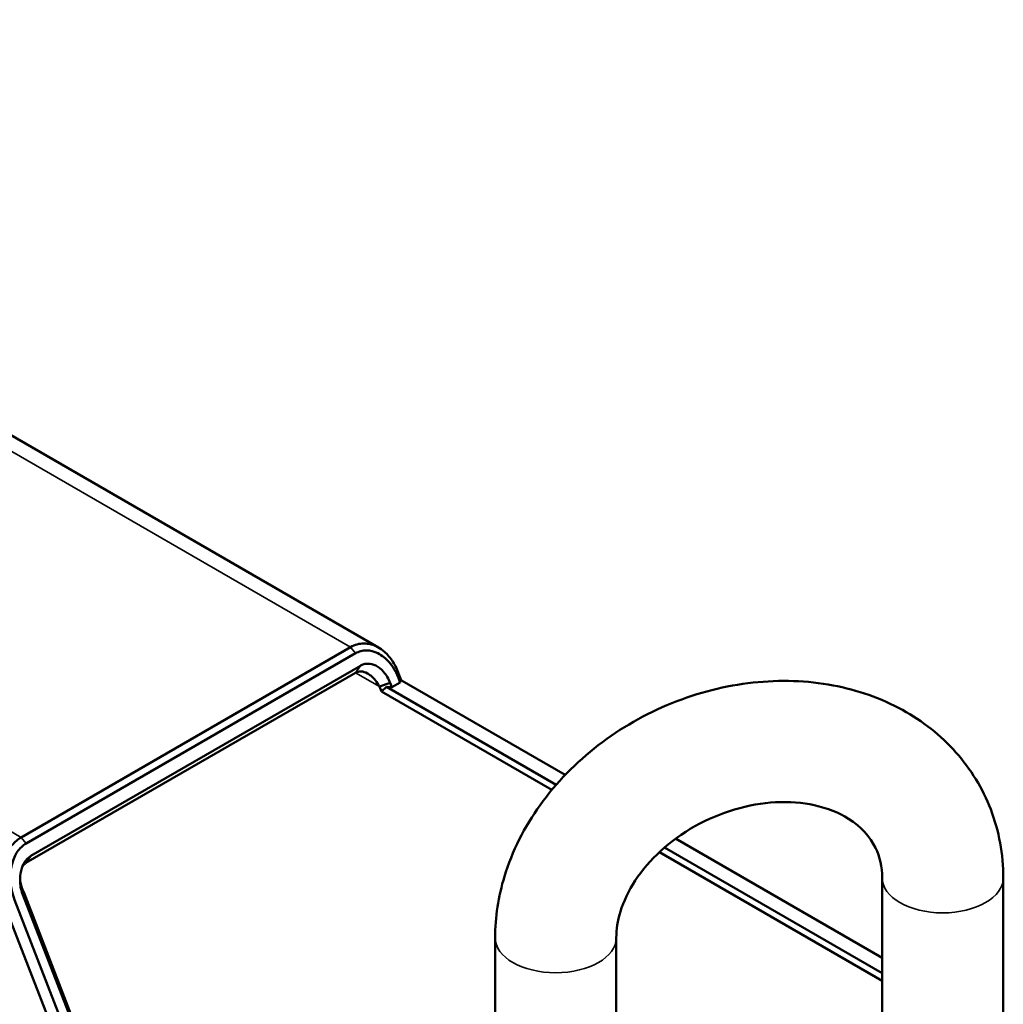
# Paper-space layout 'Sheet_1' of a CAD drawing. Header units: millimetres. Extents: x 1 to 117, y 1 to 117.
# Tile 7 of 73: x 9.59 to 13.75, y 34.85 to 39.01. Entities that reach past the tile are written whole.
import ezdxf

# ---------------------------------------------------------------- set-up
doc = ezdxf.new("R2010")
doc.units = ezdxf.units.MM
doc.layers.add('Visible (ISO)', color=7, linetype='Continuous', lineweight=50)
doc.layers.add('Visible Narrow (ISO)', color=7, linetype='Continuous', lineweight=35)

psp = doc.layouts.new('Sheet_1')

# ---------------------------------------------------------------- linework, layer by layer
at = {"layer": 'Visible (ISO)'}
for p, q in [((6.51695, 39.0111), (11.11032, 36.35911)), ((9.6005, 35.55696), (10.99245, 36.36059)), ((9.62138, 35.53098), (11.01333, 36.33462)), ((9.64176, 35.47846), (11.03371, 36.2821)), ((9.62088, 35.44875), (11.01283, 36.25239)), ((11.19486, 36.22981), (11.20182, 36.21188)), ((11.20612, 36.22116), (11.19809, 36.24187)), ((11.15956, 36.20943), (11.11457, 36.19365)), ((11.11457, 36.19365), (11.12261, 36.17294)), ((11.14456, 36.19241), (11.12261, 36.17294)), ((11.14456, 36.19241), (11.16652, 36.1915)), ((11.86095, 35.7788), (11.14456, 36.19241)), ((11.15956, 36.20943), (11.16652, 36.1915)), ((11.20182, 36.21188), (11.16652, 36.1915)), ((11.20024, 36.22455), (11.8994, 35.82089)), ((11.20182, 36.21188), (11.20024, 36.22455)), ((11.84263, 35.75723), (11.12261, 36.17294)), ((12.36588, 35.55157), (13.23851, 35.04776)), ((13.23851, 34.95132), (12.29727, 35.49475)), ((13.23851, 34.98346), (12.31906, 35.51431)), ((9.64176, 35.47846), (9.62088, 35.44875)), ((13.23851, 34.67866), (13.23851, 35.38587)), ((13.75032, 34.67866), (13.75032, 35.38587)), ((9.61127, 35.32572), (9.60804, 35.31367)), ((10.25791, 33.63872), (9.60804, 35.31367)), ((10.26114, 33.65078), (9.61127, 35.32572)), ((9.52775, 35.2775), (10.17763, 33.60256)), ((10.22261, 33.61834), (9.57274, 35.29329)), ((11.60328, 35.1329), (11.60328, 34.42569)), ((12.11509, 35.1329), (12.11509, 34.42569))]:
    psp.add_line(p, q, dxfattribs=at)
for points, knots in [([(10.99245, 36.36059), (11.00133, 36.36559), (11.01042, 36.36944), (11.02947, 36.37481), (11.03931, 36.37618), (11.06927, 36.37625), (11.08911, 36.37076), (11.11724, 36.35538), (11.12654, 36.34878), (11.14887, 36.32914), (11.16106, 36.31466), (11.17693, 36.28987), (11.18186, 36.28094), (11.18851, 36.26688), (11.19061, 36.26204), (11.19356, 36.25462), (11.19452, 36.25211), (11.19589, 36.2483), (11.19635, 36.24703), (11.19701, 36.2451), (11.19723, 36.24446), (11.19755, 36.24349), (11.19766, 36.24316), (11.19782, 36.24268), (11.19787, 36.24252), (11.19795, 36.24227), (11.19798, 36.24219), (11.19805, 36.24198), (11.19808, 36.24188), (11.19809, 36.24187)], [0.000001, 0.000001, 0.000001, 0.000001, 0.09444436, 0.09444436, 0.19262465, 0.19262465, 0.39130303, 0.39130303, 0.49718337, 0.49718337, 0.66045126, 0.66045126, 0.74458823, 0.74458823, 0.78732523, 0.78732523, 0.8088749, 0.8088749, 0.81969755, 0.81969755, 0.8251212, 0.8251212, 0.82783617, 0.82783617, 0.82919444, 0.82919444, 0.82987377, 0.82987377, 0.83097554, 0.83097554, 0.83097554, 0.83097554]), ([(11.01333, 36.33462), (11.02027, 36.33876), (11.02763, 36.34184), (11.04308, 36.34603), (11.05117, 36.34707), (11.07589, 36.34704), (11.09248, 36.34273), (11.12525, 36.32597), (11.14121, 36.31284), (11.16313, 36.2878), (11.1706, 36.2775), (11.1806, 36.26075), (11.18377, 36.25487), (11.18818, 36.24574), (11.1896, 36.24263), (11.19164, 36.23789), (11.1923, 36.23629), (11.19328, 36.23388), (11.1936, 36.23307), (11.19407, 36.23185), (11.19423, 36.23145), (11.19447, 36.23084), (11.19454, 36.23063), (11.19466, 36.23033), (11.1947, 36.23022), (11.19476, 36.23007), (11.19478, 36.23002), (11.19483, 36.22989), (11.19485, 36.22982), (11.19486, 36.22981)], [0.000001, 0.000001, 0.000001, 0.000001, 0.07529535, 0.07529535, 0.15365571, 0.15365571, 0.31344463, 0.31344463, 0.48787643, 0.48787643, 0.59106407, 0.59106407, 0.64394301, 0.64394301, 0.67070116, 0.67070116, 0.68416376, 0.68416376, 0.69091676, 0.69091676, 0.69429881, 0.69429881, 0.69599124, 0.69599124, 0.69683781, 0.69683781, 0.69726118, 0.69726118, 0.69792584, 0.69792584, 0.69792584, 0.69792584]), ([(11.15956, 36.20943), (11.15279, 36.22709), (11.14338, 36.24299), (11.12221, 36.26719), (11.11105, 36.2763), (11.08821, 36.28784), (11.07671, 36.29077), (11.05964, 36.29069), (11.05408, 36.28996), (11.04349, 36.28705), (11.03846, 36.28493), (11.03371, 36.2821)], [0, 0, 0, 0, 0.14730787, 0.14730787, 0.27083611, 0.27083611, 0.3830203, 0.3830203, 0.4375981, 0.4375981, 0.4898128, 0.4898128, 0.4898128, 0.4898128]), ([(11.01283, 36.25239), (11.01635, 36.25449), (11.02021, 36.25598), (11.02854, 36.25783), (11.033, 36.25811), (11.04546, 36.25721), (11.05428, 36.25472), (11.06855, 36.24699), (11.07332, 36.24377), (11.08503, 36.23442), (11.09166, 36.22763), (11.10406, 36.21204), (11.10976, 36.20308), (11.11457, 36.19365)], [0, 0, 0, 0, 0.03857885, 0.03857885, 0.07951073, 0.07951073, 0.15179193, 0.15179193, 0.18978785, 0.18978785, 0.2498531, 0.2498531, 0.314979, 0.314979, 0.314979, 0.314979]), ([(11.19809, 36.24187), (11.19755, 36.23986), (11.19701, 36.23785), (11.19593, 36.23383), (11.19539, 36.23182), (11.19486, 36.22981)], [-0.12247537, -0.12247537, -0.12247537, -0.12247537, -0.06123774, -0.06123774, -0.000001, -0.000001, -0.000001, -0.000001]), ([(13.75032, 35.38587), (13.75032, 35.48473), (13.73256, 35.58347), (13.6631, 35.76358), (13.61301, 35.84529), (13.48626, 35.98789), (13.40927, 36.04828), (13.23377, 36.14501), (13.13421, 36.17959), (12.92103, 36.21958), (12.80684, 36.2231), (12.57649, 36.19802), (12.46032, 36.16845), (12.23878, 36.07901), (12.13348, 36.01891), (11.94488, 35.87355), (11.86149, 35.78836), (11.72694, 35.60087), (11.67516, 35.49886), (11.61697, 35.30755), (11.60328, 35.22019), (11.60328, 35.1329)], [3.1415927, 3.1415927, 3.1415927, 3.1415927, 3.4400101, 3.4400101, 3.7253395, 3.7253395, 4.0166443, 4.0166443, 4.3276193, 4.3276193, 4.658204, 4.658204, 4.9988497, 4.9988497, 5.3421741, 5.3421741, 5.6843961, 5.6843961, 6.0196828, 6.0196828, 6.2831853, 6.2831853, 6.2831853, 6.2831853]), ([(13.23851, 35.38587), (13.23851, 35.43313), (13.22865, 35.47483), (13.18746, 35.55954), (13.15071, 35.60145), (13.05677, 35.66052), (13.00773, 35.68076), (12.90146, 35.70372), (12.84609, 35.7082), (12.73173, 35.70214), (12.67295, 35.69205), (12.55729, 35.65787), (12.50044, 35.63387), (12.39456, 35.57441), (12.34556, 35.53897), (12.26024, 35.46094), (12.22397, 35.41838), (12.16649, 35.33103), (12.14557, 35.28631), (12.12052, 35.20456), (12.11509, 35.16727), (12.11509, 35.1329)], [3.1415927, 3.1415927, 3.1415927, 3.1415927, 3.5066863, 3.5066863, 3.9649174, 3.9649174, 4.2990979, 4.2990979, 4.5925802, 4.5925802, 4.8774292, 4.8774292, 5.1610062, 5.1610062, 5.4445483, 5.4445483, 5.7286532, 5.7286532, 6.0176787, 6.0176787, 6.2831853, 6.2831853, 6.2831853, 6.2831853]), ([(9.6005, 35.55696), (9.58663, 35.54877), (9.57344, 35.53766), (9.56185, 35.52373), (9.55027, 35.5098), (9.5403, 35.49301), (9.53254, 35.47452), (9.52478, 35.45603), (9.51919, 35.43587), (9.51594, 35.41444), (9.51268, 35.39302), (9.51178, 35.37033), (9.51367, 35.34716), (9.51556, 35.32399), (9.52023, 35.30035), (9.52775, 35.2775)], [0, 0, 0, 0, 0.2, 0.2, 0.2, 0.4, 0.4, 0.4, 0.6, 0.6, 0.6, 0.8, 0.8, 0.8, 1, 1, 1, 1]), ([(9.57274, 35.29329), (9.56315, 35.31764), (9.55727, 35.34443), (9.55396, 35.39461), (9.5556, 35.41812), (9.56725, 35.46694), (9.57709, 35.48463), (9.58941, 35.50301), (9.59518, 35.50999), (9.60766, 35.52197), (9.61431, 35.52701), (9.62138, 35.53098)], [0.00000001, 0.00000001, 0.00000001, 0.00000001, 0.20420785, 0.20420785, 0.38392036, 0.38392036, 0.59897327, 0.59897327, 0.75318971, 0.75318971, 0.90251919, 0.90251919, 0.90251919, 0.90251919]), ([(9.64176, 35.47846), (9.63686, 35.47581), (9.63225, 35.47232), (9.62354, 35.46395), (9.61947, 35.45897), (9.60869, 35.44266), (9.60332, 35.42992), (9.59637, 35.40139), (9.59516, 35.38541), (9.59646, 35.3602), (9.59771, 35.35065), (9.60171, 35.33182), (9.6045, 35.32252), (9.60804, 35.31367)], [0, 0, 0, 0, 0.05226675, 0.05226675, 0.10757708, 0.10757708, 0.21750086, 0.21750086, 0.33668646, 0.33668646, 0.40934128, 0.40934128, 0.48352966, 0.48352966, 0.48352966, 0.48352966]), ([(9.60571, 35.43407), (9.60736, 35.43665), (9.6092, 35.43904), (9.61408, 35.44423), (9.61729, 35.44679), (9.62088, 35.44875)], [0.305700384, 0.305700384, 0.305700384, 0.305700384, 0.332302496, 0.332302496, 0.369483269, 0.369483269, 0.369483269, 0.369483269]), ([(9.61127, 35.32572), (9.60351, 35.34081), (9.59861, 35.35648), (9.59624, 35.37177), (9.59621, 35.37197), (9.59618, 35.37218)], [0.00000008, 0.00000008, 0.00000008, 0.00000008, 0.12958935, 0.12958935, 0.13133399, 0.13133399, 0.13133399, 0.13133399])]:
    psp.add_open_spline(points, degree=3, knots=knots, dxfattribs=at)
psp.add_open_spline([(9.59573, 35.37915), (9.59573, 35.37635), (9.59589, 35.37407), (9.59618, 35.37218)], degree=3, dxfattribs=at)
at = {"layer": 'Visible Narrow (ISO)'}
for p, q in [((10.99245, 36.36059), (6.41852, 39.00135)), ((5.02658, 38.19771), (9.6005, 35.55696)), ((11.01333, 36.33462), (10.99245, 36.36059)), ((11.01283, 36.25239), (11.03371, 36.2821)), ((11.11457, 36.19365), (11.01283, 36.25239)), ((9.6005, 35.55696), (9.62138, 35.53098))]:
    psp.add_line(p, q, dxfattribs=at)
for centre in [(13.49442, 35.38587), (11.85919, 35.1329)]:
    psp.add_ellipse(centre, major_axis=(0.25591, 0), ratio=0.5773503, start_param=3.1415927, end_param=6.2831853, dxfattribs=at)

doc.saveas('drawing.dxf')
